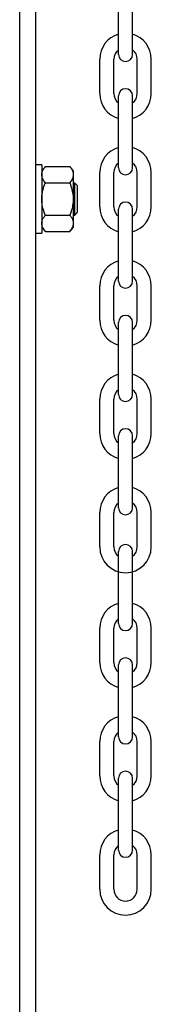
# Model space of a CAD drawing. Header units: inches. Extents: x 170 to 312, y 215 to 248.
# Tile 89 of 256: x 181.2734 to 181.3435, y 241.8939 to 242.4174. Entities that reach past the tile are written whole.
import ezdxf

# ---------------------------------------------------------------- set-up
doc = ezdxf.new("R2010")
doc.units = ezdxf.units.IN
doc.header["$LTSCALE"] = 0.25
doc.header["$MEASUREMENT"] = 0
doc.layers.add('MOTOR RH', color=7, linetype='Continuous')

msp = doc.modelspace()

# ---------------------------------------------------------------- linework, layer by layer
at = {"layer": 'MOTOR RH'}
for p, q in [((181.2734116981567, 240.3825349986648), (181.2734116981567, 244.2991927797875)), ((181.2819375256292, 240.3718777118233), (181.2819375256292, 244.2991927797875)), ((181.3260090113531, 242.3988648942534), (181.3260090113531, 242.4371420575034)), ((181.3335179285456, 242.3988648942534), (181.3335179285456, 242.4371420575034)), ((181.3160276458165, 242.3780780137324), (181.3160276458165, 242.3963924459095)), ((181.3235365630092, 242.3780780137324), (181.3235365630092, 242.3963924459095)), ((181.3359903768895, 242.3780780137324), (181.3359903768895, 242.3963924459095)), ((181.3434992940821, 242.3780780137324), (181.3434992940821, 242.3963924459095)), ((181.3260090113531, 242.3386104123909), (181.3260090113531, 242.3768875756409)), ((181.3335179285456, 242.3386104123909), (181.3335179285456, 242.3768875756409)), ((181.2851773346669, 242.3401155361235), (181.2851773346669, 242.303897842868)), ((181.2870956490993, 242.3392350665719), (181.3001742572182, 242.3392350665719)), ((181.3020925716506, 242.3070864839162), (181.3020925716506, 242.3369268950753)), ((181.3160276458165, 242.31782353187), (181.3160276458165, 242.336137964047)), ((181.3235365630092, 242.31782353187), (181.3235365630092, 242.336137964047)), ((181.3359903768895, 242.31782353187), (181.3359903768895, 242.336137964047)), ((181.3434992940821, 242.31782353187), (181.3434992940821, 242.336137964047)), ((181.2870956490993, 242.3306208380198), (181.3001742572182, 242.3306208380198)), ((181.3027132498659, 242.3134808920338), (181.3027132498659, 242.3305324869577)), ((181.304275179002, 242.315042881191), (181.304275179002, 242.3289706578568)), ((181.2870956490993, 242.3133925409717), (181.3001742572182, 242.3133925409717)), ((181.3260090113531, 242.2783559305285), (181.3260090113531, 242.3166330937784)), ((181.3335179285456, 242.2783559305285), (181.3335179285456, 242.3166330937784)), ((181.2870956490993, 242.3047783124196), (181.3001742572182, 242.3047783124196)), ((181.3160276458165, 242.2575690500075), (181.3160276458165, 242.2758834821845)), ((181.3235365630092, 242.2575690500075), (181.3235365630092, 242.2758834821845)), ((181.3359903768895, 242.2575690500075), (181.3359903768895, 242.2758834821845)), ((181.3434992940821, 242.2575690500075), (181.3434992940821, 242.2758834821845)), ((181.3260090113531, 242.2181014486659), (181.3260090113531, 242.256378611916)), ((181.3335179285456, 242.2181014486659), (181.3335179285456, 242.256378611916)), ((181.3160276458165, 242.197314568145), (181.3160276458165, 242.2156290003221)), ((181.3235365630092, 242.197314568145), (181.3235365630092, 242.2156290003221)), ((181.3359903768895, 242.197314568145), (181.3359903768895, 242.2156290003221)), ((181.3434992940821, 242.197314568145), (181.3434992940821, 242.2156290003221)), ((181.3260090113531, 242.1578469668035), (181.3260090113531, 242.1961241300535)), ((181.3335179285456, 242.1578469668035), (181.3335179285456, 242.1961241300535)), ((181.3160276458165, 242.1370600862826), (181.3160276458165, 242.1553745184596)), ((181.3235365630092, 242.1370600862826), (181.3235365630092, 242.1553745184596)), ((181.3359903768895, 242.1370600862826), (181.3359903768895, 242.1553745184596)), ((181.3434992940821, 242.1370600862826), (181.3434992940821, 242.1553745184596)), ((181.3260090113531, 242.0963104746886), (181.3260090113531, 242.1345876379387)), ((181.3335179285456, 242.0963104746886), (181.3335179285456, 242.1345876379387)), ((181.3160276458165, 242.0755235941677), (181.3160276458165, 242.0938380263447)), ((181.3235365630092, 242.0755235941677), (181.3235365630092, 242.0938380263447)), ((181.3359903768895, 242.0755235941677), (181.3359903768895, 242.0938380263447)), ((181.3434992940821, 242.0755235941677), (181.3434992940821, 242.0938380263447)), ((181.3260090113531, 242.0360559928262), (181.3260090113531, 242.0743331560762)), ((181.3335179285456, 242.0360559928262), (181.3335179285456, 242.0743331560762)), ((181.3160276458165, 242.0152691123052), (181.3160276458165, 242.0335835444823)), ((181.3235365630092, 242.0152691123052), (181.3235365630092, 242.0335835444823)), ((181.3359903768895, 242.0152691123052), (181.3359903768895, 242.0335835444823)), ((181.3434992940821, 242.0152691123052), (181.3434992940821, 242.0335835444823)), ((181.3260090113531, 241.9758015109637), (181.3260090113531, 242.0140786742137)), ((181.3335179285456, 241.9758015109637), (181.3335179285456, 242.0140786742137)), ((181.3160276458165, 241.9550146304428), (181.3160276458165, 241.9733290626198)), ((181.3235365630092, 241.9550146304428), (181.3235365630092, 241.9733290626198)), ((181.3359903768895, 241.9550146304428), (181.3359903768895, 241.9733290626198)), ((181.3434992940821, 241.9550146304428), (181.3434992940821, 241.9733290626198))]:
    msp.add_line(p, q, dxfattribs=at)
for centre, radius, start, end in [((181.3297634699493, 242.3963924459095), 0.01373582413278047, 105.8627163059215, 180), ((181.3297634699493, 242.3963924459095), 0.01373582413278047, 0, 74.13728369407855), ((181.3297634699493, 242.3963924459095), 0.006226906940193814, 127.0808355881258, 180), ((181.3297634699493, 242.3988648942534), 0.003754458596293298, 180, 0), ((181.3297634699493, 242.3963924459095), 0.006226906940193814, 0, 52.91916441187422), ((181.3297634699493, 242.3768875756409), 0.003754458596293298, 0, 180), ((181.3297634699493, 242.3780780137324), 0.01373582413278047, 180, 254.1372836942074), ((181.3297634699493, 242.3780780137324), 0.006226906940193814, 180, 232.9191644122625), ((181.3297634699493, 242.3780780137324), 0.01373582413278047, 285.8627163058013, 0), ((181.3297634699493, 242.3780780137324), 0.006226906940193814, 307.0808355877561, 0), ((181.3297634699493, 242.336137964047), 0.01373582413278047, 105.8627163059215, 180), ((181.3297634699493, 242.336137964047), 0.01373582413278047, 0, 74.13728369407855), ((181.3297634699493, 242.336137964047), 0.006226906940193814, 127.0808355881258, 180), ((181.3297634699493, 242.3386104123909), 0.003754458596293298, 180, 0), ((181.3297634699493, 242.336137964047), 0.006226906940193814, 0, 52.91916441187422), ((181.3297634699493, 242.31782353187), 0.01373582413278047, 180, 254.1372836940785), ((181.3297634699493, 242.31782353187), 0.006226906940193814, 180, 232.9191644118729), ((181.3297634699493, 242.3166330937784), 0.003754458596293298, 0, 180), ((181.3297634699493, 242.31782353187), 0.01373582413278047, 285.8627163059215, 0), ((181.3297634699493, 242.31782353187), 0.006226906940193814, 307.0808355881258, 0), ((181.3297634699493, 242.2758834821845), 0.01373582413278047, 105.8627163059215, 180), ((181.3297634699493, 242.2758834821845), 0.01373582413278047, 0, 74.13728369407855), ((181.3297634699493, 242.2758834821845), 0.006226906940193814, 127.0808355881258, 180), ((181.3297634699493, 242.2783559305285), 0.003754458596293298, 180, 0), ((181.3297634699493, 242.2758834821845), 0.006226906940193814, 0, 52.91916441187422), ((181.3297634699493, 242.256378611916), 0.003754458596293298, 0, 180), ((181.3297634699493, 242.2575690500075), 0.01373582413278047, 180, 254.1372836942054), ((181.3297634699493, 242.2575690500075), 0.006226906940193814, 180, 232.9191644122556), ((181.3297634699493, 242.2575690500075), 0.01373582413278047, 285.8627163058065, 0), ((181.3297634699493, 242.2575690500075), 0.006226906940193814, 307.0808355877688, 0), ((181.3297634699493, 242.2156290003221), 0.01373582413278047, 105.8627163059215, 180), ((181.3297634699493, 242.2156290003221), 0.01373582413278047, 0, 74.13728369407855), ((181.3297634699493, 242.2156290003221), 0.006226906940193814, 127.0808355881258, 180), ((181.3297634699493, 242.2156290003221), 0.006226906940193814, 0, 52.91916441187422), ((181.3297634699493, 242.2181014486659), 0.003754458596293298, 180, 0), ((181.3297634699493, 242.197314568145), 0.01373582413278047, 180, 254.1372836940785), ((181.3297634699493, 242.197314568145), 0.006226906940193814, 180, 232.9191644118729), ((181.3297634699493, 242.1961241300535), 0.003754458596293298, 0, 180), ((181.3297634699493, 242.197314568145), 0.01373582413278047, 285.8627163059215, 0), ((181.3297634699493, 242.197314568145), 0.006226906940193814, 307.0808355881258, 0), ((181.3297634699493, 242.1553745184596), 0.01373582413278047, 105.8627163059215, 180), ((181.3297634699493, 242.1553745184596), 0.01373582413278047, 0, 74.13728369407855), ((181.3297634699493, 242.1553745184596), 0.006226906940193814, 127.0808355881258, 180), ((181.3297634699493, 242.1578469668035), 0.003754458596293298, 180, 0), ((181.3297634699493, 242.1553745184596), 0.006226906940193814, 0, 52.91916441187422), ((181.3297634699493, 242.1370600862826), 0.01373582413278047, 180, 0), ((181.3297634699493, 242.1370600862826), 0.006226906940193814, 180, 232.9191644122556), ((181.3297634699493, 242.1345876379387), 0.003754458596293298, 0, 180), ((181.3297634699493, 242.1370600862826), 0.006226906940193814, 307.0808355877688, 0), ((181.3297634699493, 242.0938380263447), 0.01373582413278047, 105.8627163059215, 180), ((181.3297634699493, 242.0938380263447), 0.01373582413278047, 0, 74.13728369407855), ((181.3297634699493, 242.0938380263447), 0.006226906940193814, 127.0808355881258, 180), ((181.3297634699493, 242.0938380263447), 0.006226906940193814, 0, 52.91916441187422), ((181.3297634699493, 242.0963104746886), 0.003754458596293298, 180, 0), ((181.3297634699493, 242.0743331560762), 0.003754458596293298, 0, 180), ((181.3297634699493, 242.0755235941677), 0.01373582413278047, 180, 254.1372836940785), ((181.3297634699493, 242.0755235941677), 0.006226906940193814, 180, 232.9191644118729), ((181.3297634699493, 242.0755235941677), 0.01373582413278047, 285.8627163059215, 0), ((181.3297634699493, 242.0755235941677), 0.006226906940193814, 307.0808355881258, 0), ((181.3297634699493, 242.0335835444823), 0.01373582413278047, 105.8627163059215, 180), ((181.3297634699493, 242.0335835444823), 0.01373582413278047, 0, 74.13728369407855), ((181.3297634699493, 242.0335835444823), 0.006226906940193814, 127.0808355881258, 180), ((181.3297634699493, 242.0360559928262), 0.003754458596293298, 180, 0), ((181.3297634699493, 242.0335835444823), 0.006226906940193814, 0, 52.91916441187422), ((181.3297634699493, 242.0152691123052), 0.01373582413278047, 180, 254.1372836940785), ((181.3297634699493, 242.0152691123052), 0.006226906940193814, 180, 232.9191644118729), ((181.3297634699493, 242.0140786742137), 0.003754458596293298, 0, 180), ((181.3297634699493, 242.0152691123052), 0.01373582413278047, 285.8627163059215, 0), ((181.3297634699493, 242.0152691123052), 0.006226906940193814, 307.0808355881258, 0), ((181.3297634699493, 241.9733290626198), 0.01373582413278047, 105.8627163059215, 180), ((181.3297634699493, 241.9733290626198), 0.01373582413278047, 0, 74.13728369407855), ((181.3297634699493, 241.9733290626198), 0.006226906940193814, 127.0808355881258, 180), ((181.3297634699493, 241.9733290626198), 0.006226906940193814, 0, 52.91916441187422), ((181.3297634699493, 241.9758015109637), 0.003754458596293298, 180, 0), ((181.3297634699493, 241.9550146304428), 0.01373582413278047, 180, 0), ((181.3297634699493, 241.9550146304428), 0.006226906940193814, 180, 0)]:
    msp.add_arc(centre, radius, start, end, dxfattribs=at)
for points in [[(181.2851773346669, 242.3401155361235), (181.2819375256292, 242.3401155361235)], [(181.2870956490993, 242.3392350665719), (181.2851773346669, 242.3369268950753)], [(181.3020925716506, 242.3369268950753), (181.3001742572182, 242.3392350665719)], [(181.3027132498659, 242.3305324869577), (181.3020925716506, 242.3305324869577)], [(181.304275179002, 242.3289706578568), (181.3027132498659, 242.3305324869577)], [(181.3020925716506, 242.3134808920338), (181.3027132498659, 242.3134808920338)], [(181.3027132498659, 242.3134808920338), (181.304275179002, 242.315042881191)], [(181.2819375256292, 242.303897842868), (181.2851773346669, 242.303897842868)], [(181.2851773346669, 242.3070864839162), (181.2870956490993, 242.3047783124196)], [(181.3001742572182, 242.3047783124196), (181.3020925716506, 242.3070864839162)]]:
    msp.add_open_spline(points, degree=1, dxfattribs=at)
for points, knots in [([(181.2851773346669, 242.3349279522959), (181.2852323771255, 242.3354515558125), (181.2853439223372, 242.3365126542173), (181.2860978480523, 242.3379536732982), (181.2867915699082, 242.3388445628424), (181.2870956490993, 242.3392350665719)], [0, 0, 0, 0, 0.3536518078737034, 0.7166861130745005, 0.9999999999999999, 0.9999999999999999, 0.9999999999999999, 0.9999999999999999]), ([(181.3020925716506, 242.3349279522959), (181.3020375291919, 242.3354515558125), (181.3019259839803, 242.3365126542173), (181.3011720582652, 242.3379536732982), (181.3004783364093, 242.3388445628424), (181.3001742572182, 242.3392350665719)], [0, 0, 0, 0, 0.3536518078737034, 0.7166861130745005, 0.9999999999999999, 0.9999999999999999, 0.9999999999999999, 0.9999999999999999]), ([(181.2870956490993, 242.3306208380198), (181.2866528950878, 242.3312043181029), (181.2857570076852, 242.3323849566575), (181.2852267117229, 242.3338549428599), (181.2851873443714, 242.3347104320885), (181.2851773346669, 242.3349279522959)], [0, 0, 0, 0, 0.4215153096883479, 0.8529121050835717, 1, 1, 1, 1]), ([(181.3001742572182, 242.3306208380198), (181.3006170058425, 242.3312043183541), (181.3015128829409, 242.3323849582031), (181.3020431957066, 242.3338549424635), (181.3020825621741, 242.3347104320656), (181.3020925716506, 242.3349279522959)], [0, 0, 0, 0, 0.4215150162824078, 0.8529120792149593, 1, 1, 1, 1]), ([(181.2851773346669, 242.3220067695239), (181.2851813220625, 242.3222838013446), (181.2852015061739, 242.3236861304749), (181.2855769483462, 242.326232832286), (181.2863633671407, 242.328805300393), (181.2869456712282, 242.330248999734), (181.2870956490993, 242.3306208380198)], [0, 0, 0, 0, 0.09362295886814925, 0.4739174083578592, 0.8645025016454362, 1, 1, 1, 1]), ([(181.3020925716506, 242.3220067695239), (181.3020885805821, 242.3222838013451), (181.3020683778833, 242.3236861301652), (181.3016929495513, 242.3262328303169), (181.3009065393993, 242.3288053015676), (181.3003242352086, 242.3302489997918), (181.3001742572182, 242.3306208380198)], [0, 0, 0, 0, 0.09362301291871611, 0.4739175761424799, 0.8645024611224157, 1, 1, 1, 1]), ([(181.2870956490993, 242.3133925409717), (181.2868109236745, 242.3141211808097), (181.2861349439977, 242.3158510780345), (181.2853583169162, 242.3187266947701), (181.285238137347, 242.3209047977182), (181.2851773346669, 242.3220067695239)], [0, 0, 0, 0, 0.2644601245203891, 0.6278668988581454, 0.9999999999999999, 0.9999999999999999, 0.9999999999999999, 0.9999999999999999]), ([(181.3001742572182, 242.3133925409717), (181.300458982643, 242.3141211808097), (181.3011349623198, 242.3158510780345), (181.3019115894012, 242.3187266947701), (181.3020317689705, 242.3209047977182), (181.3020925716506, 242.3220067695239)], [0, 0, 0, 0, 0.2644601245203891, 0.6278668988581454, 0.9999999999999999, 0.9999999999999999, 0.9999999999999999, 0.9999999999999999]), ([(181.2851773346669, 242.3090854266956), (181.2852323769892, 242.309609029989), (181.2853439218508, 242.3106701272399), (181.286097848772, 242.3121111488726), (181.2867915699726, 242.3130020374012), (181.2870956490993, 242.3133925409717)], [0, 0, 0, 0, 0.3536519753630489, 0.7166859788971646, 1, 1, 1, 1]), ([(181.3020925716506, 242.3090854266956), (181.3020375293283, 242.309609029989), (181.3019259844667, 242.3106701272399), (181.3011720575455, 242.3121111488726), (181.3004783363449, 242.3130020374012), (181.3001742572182, 242.3133925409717)], [0, 0, 0, 0, 0.3536519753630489, 0.7166859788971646, 1, 1, 1, 1]), ([(181.2870956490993, 242.3047783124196), (181.2866528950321, 242.3053617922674), (181.2857570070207, 242.3065424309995), (181.2852267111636, 242.3080124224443), (181.2851873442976, 242.3088679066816), (181.2851773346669, 242.3090854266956)], [0, 0, 0, 0, 0.42151463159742, 0.852911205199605, 1, 1, 1, 1]), ([(181.3001742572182, 242.3047783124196), (181.3006170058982, 242.3053617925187), (181.3015128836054, 242.3065424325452), (181.3020431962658, 242.3080124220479), (181.302082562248, 242.3088679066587), (181.3020925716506, 242.3090854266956)], [0, 0, 0, 0, 0.4215143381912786, 0.8529111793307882, 0.9999999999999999, 0.9999999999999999, 0.9999999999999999, 0.9999999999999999])]:
    msp.add_open_spline(points, degree=3, knots=knots, dxfattribs=at)

doc.saveas('drawing.dxf')
